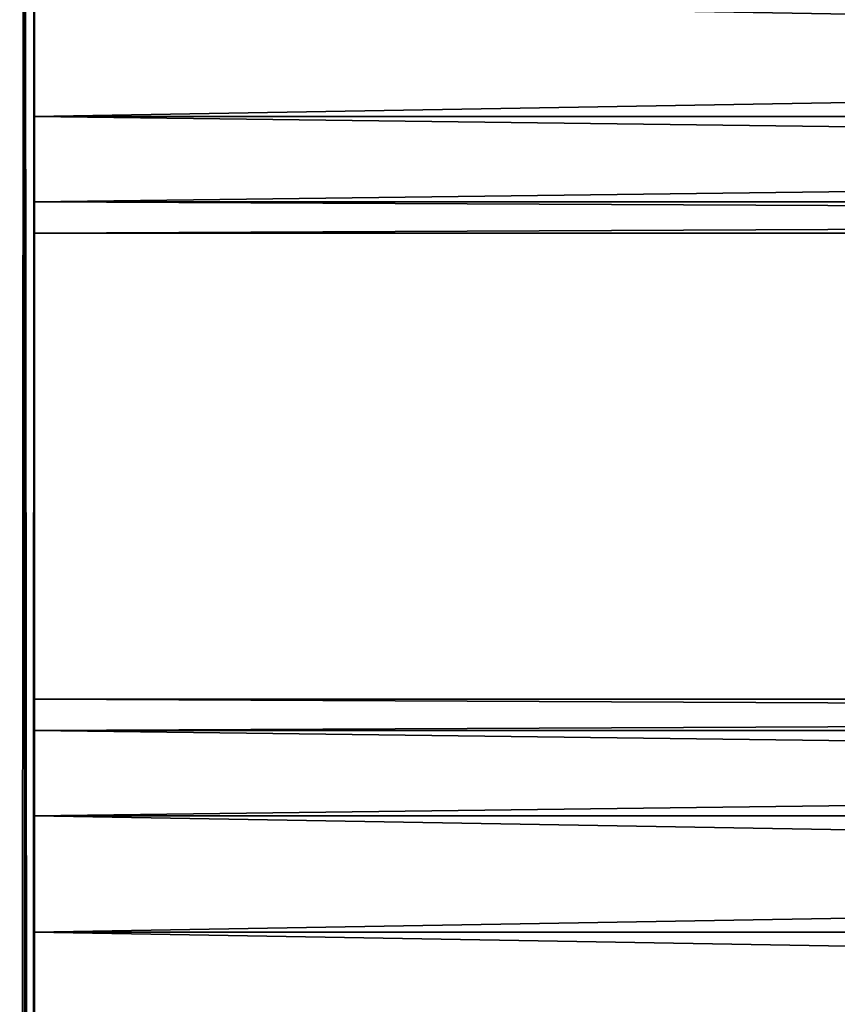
# Model space of a CAD drawing. Extents: x -200 to 200, y -832 to 754.
# Tile 215 of 256: x -161 to -122, y 635 to 681. Entities that reach past the tile are written whole.
import ezdxf

# ---------------------------------------------------------------- set-up
doc = ezdxf.new("R2010")
doc.units = 0
doc.header["$LTSCALE"] = 74.25
for name, color, linetype in [('740', 7, 'CONTINUOUS'), ('742', 7, 'CONTINUOUS'), ('743', 7, 'CONTINUOUS'), ('769', 7, 'CONTINUOUS'), ('772', 7, 'CONTINUOUS'), ('773', 7, 'CONTINUOUS')]:
    doc.layers.add(name, color=color, linetype=linetype)

msp = doc.modelspace()

# ---------------------------------------------------------------- linework, layer by layer
at = {"layer": '740', "color": 7, "linetype": 'CONTINUOUS'}
for points in [[(160, 682, 11), (-160, 682, 11), (-160, 676.5, 9.526), (160, 682, 11)], [(160, 682, -11), (160, 676.5, -9.526), (-160, 682, -11), (160, 682, -11)], [(-160, 682, -11), (160, 676.5, -9.526), (-160, 676.5, -9.526), (-160, 682, -11)], [(160, 676.5, 9.526), (160, 682, 11), (-160, 676.5, 9.526), (160, 676.5, 9.526)], [(160, 676.5, 9.526), (-160, 676.5, 9.526), (-160, 672.474, 5.5), (160, 676.5, 9.526)], [(160, 676.5, -9.526), (160, 672.474, -5.5), (-160, 676.5, -9.526), (160, 676.5, -9.526)], [(160, 672.474, 5.5), (160, 676.5, 9.526), (-160, 672.474, 5.5), (160, 672.474, 5.5)], [(160, 672.474, -5.5), (-160, 672.474, -5.5), (-160, 676.5, -9.526), (160, 672.474, -5.5)], [(160, 672.474, -5.5), (160, 671), (-160, 672.474, -5.5), (160, 672.474, -5.5)], [(160, 672.474, 5.5), (-160, 672.474, 5.5), (-160, 671), (160, 672.474, 5.5)], [(160, 671), (-160, 671), (-160, 672.474, -5.5), (160, 671)], [(160, 671), (160, 672.474, 5.5), (-160, 671), (160, 671)]]:
    msp.add_3dface(points, dxfattribs=at)
at = {"layer": '742', "color": 7, "linetype": 'CONTINUOUS'}
for points in [[(160, 638, 11), (-160, 638, 11), (-160, 632.5, 9.526), (160, 638, 11)], [(160, 638, -11), (160, 632.5, -9.526), (-160, 638, -11), (160, 638, -11)], [(-160, 638, -11), (160, 632.5, -9.526), (-160, 632.5, -9.526), (-160, 638, -11)], [(160, 632.5, 9.526), (160, 638, 11), (-160, 632.5, 9.526), (160, 632.5, 9.526)]]:
    msp.add_3dface(points, dxfattribs=at)
at = {"layer": '743', "color": 7, "linetype": 'CONTINUOUS'}
for points in [[(160, 647.526, -5.5), (-160, 647.526, -5.5), (-160, 649), (160, 647.526, -5.5)], [(160, 647.526, 5.5), (160, 649), (-160, 647.526, 5.5), (160, 647.526, 5.5)], [(160, 649), (160, 647.526, -5.5), (-160, 649), (160, 649)], [(160, 649), (-160, 649), (-160, 647.526, 5.5), (160, 649)], [(160, 643.5, -9.526), (-160, 643.5, -9.526), (-160, 647.526, -5.5), (160, 643.5, -9.526)], [(160, 643.5, 9.526), (160, 647.526, 5.5), (-160, 643.5, 9.526), (160, 643.5, 9.526)], [(160, 647.526, 5.5), (-160, 647.526, 5.5), (-160, 643.5, 9.526), (160, 647.526, 5.5)], [(160, 647.526, -5.5), (160, 643.5, -9.526), (-160, 647.526, -5.5), (160, 647.526, -5.5)], [(160, 638, 11), (160, 643.5, 9.526), (-160, 638, 11), (160, 638, 11)], [(160, 643.5, 9.526), (-160, 643.5, 9.526), (-160, 638, 11), (160, 643.5, 9.526)], [(160, 638, -11), (-160, 638, -11), (-160, 643.5, -9.526), (160, 638, -11)], [(160, 643.5, -9.526), (160, 638, -11), (-160, 643.5, -9.526), (160, 643.5, -9.526)]]:
    msp.add_3dface(points, dxfattribs=at)
at = {"layer": '769', "color": 7, "linetype": 'CONTINUOUS'}
for points in [[(-160, 374, -11), (-160, 747.2, -11.5), (-160, 418, -11), (-160, 374, -11)], [(-160, 418, -11), (-160, 747.2, -11.5), (-160, 462, -11), (-160, 418, -11)], [(-160, 462, -11), (-160, 747.2, -11.5), (-160, 594, -11), (-160, 462, -11)], [(-160, 747.2, -11.5), (-160, 682, -11), (-160, 638, -11), (-160, 747.2, -11.5)], [(-160, 747.2, -11.5), (-160, 638, -11), (-160, 594, -11), (-160, 747.2, -11.5)], [(-160, 747.2, -11.5), (-160, 330, -11), (-160, -66, -11.5), (-160, 747.2, -11.5)], [(-160, 330, -11), (-160, 747.2, -11.5), (-160, 374, -11), (-160, 330, -11)], [(-160, 462, 11), (-160, 747.2, 11.5), (-160, 418, 11), (-160, 462, 11)], [(-160, 594, 11), (-160, 747.2, 11.5), (-160, 462, 11), (-160, 594, 11)], [(-160, 682, 11), (-160, 747.2, 11.5), (-160, 638, 11), (-160, 682, 11)], [(-160, 638, 11), (-160, 747.2, 11.5), (-160, 594, 11), (-160, 638, 11)], [(-160, 747.2, 11.5), (-160, 154, 11.5), (-160, 374, 11), (-160, 747.2, 11.5)], [(-160, 418, 11), (-160, 747.2, 11.5), (-160, 374, 11), (-160, 418, 11)], [(-160, 676.5, 9.526), (-160, 682, 11), (-160, 638, 11), (-160, 676.5, 9.526)], [(-160, 643.5, -9.526), (-160, 682, -11), (-160, 647.526, -5.5), (-160, 643.5, -9.526)], [(-160, 682, -11), (-160, 676.5, -9.526), (-160, 647.526, -5.5), (-160, 682, -11)], [(-160, 638, -11), (-160, 682, -11), (-160, 643.5, -9.526), (-160, 638, -11)], [(-160, 676.5, -9.526), (-160, 672.474, -5.5), (-160, 649), (-160, 676.5, -9.526)], [(-160, 647.526, -5.5), (-160, 676.5, -9.526), (-160, 649), (-160, 647.526, -5.5)], [(-160, 672.474, 5.5), (-160, 676.5, 9.526), (-160, 638, 11), (-160, 672.474, 5.5)], [(-160, 672.474, -5.5), (-160, 671), (-160, 649), (-160, 672.474, -5.5)], [(-160, 643.5, 9.526), (-160, 672.474, 5.5), (-160, 638, 11), (-160, 643.5, 9.526)], [(-160, 671), (-160, 672.474, 5.5), (-160, 643.5, 9.526), (-160, 671)], [(-160, 647.526, 5.5), (-160, 671), (-160, 643.5, 9.526), (-160, 647.526, 5.5)], [(-160, 649), (-160, 671), (-160, 647.526, 5.5), (-160, 649)], [(-160, 638, -11), (-160, 632.5, -9.526), (-160, 603.526, -5.5), (-160, 638, -11)], [(-160, 632.5, 9.526), (-160, 638, 11), (-160, 594, 11), (-160, 632.5, 9.526)], [(-160, 599.5, -9.526), (-160, 638, -11), (-160, 603.526, -5.5), (-160, 599.5, -9.526)], [(-160, 594, -11), (-160, 638, -11), (-160, 599.5, -9.526), (-160, 594, -11)]]:
    msp.add_3dface(points, dxfattribs=at)
at = {"layer": '772', "color": 7, "linetype": 'CONTINUOUS'}
for points in [[(-161.75, -747.2, 14.531), (-160.469, -747.2, 13.25), (-161.75, 747.2, 14.531), (-161.75, -747.2, 14.531)], [(-161.75, 747.2, 14.531), (-160.469, -747.2, 13.25), (-160.469, 747.2, 13.25), (-161.75, 747.2, 14.531)], [(-160.469, -747.2, 13.25), (-160, -747.2, 11.5), (-160.469, 747.2, 13.25), (-160.469, -747.2, 13.25)], [(-160, 747.2, 11.5), (-160.469, 747.2, 13.25), (-160, 154, 11.5), (-160, 747.2, 11.5)], [(-160, -747.2, 11.5), (-160, 154, 11.5), (-160.469, 747.2, 13.25), (-160, -747.2, 11.5)]]:
    msp.add_3dface(points, dxfattribs=at)
at = {"layer": '773', "color": 7, "linetype": 'CONTINUOUS'}
for points in [[(-160.469, 747.2, -13.25), (-161.75, -747.2, -14.531), (-161.75, 747.2, -14.531), (-160.469, 747.2, -13.25)], [(-160.469, -747.2, -13.25), (-161.75, -747.2, -14.531), (-160.469, 747.2, -13.25), (-160.469, -747.2, -13.25)], [(-160, 747.2, -11.5), (-160.469, -747.2, -13.25), (-160.469, 747.2, -13.25), (-160, 747.2, -11.5)], [(-160, 747.2, -11.5), (-160, -66, -11.5), (-160.469, -747.2, -13.25), (-160, 747.2, -11.5)]]:
    msp.add_3dface(points, dxfattribs=at)

doc.saveas('drawing.dxf')
